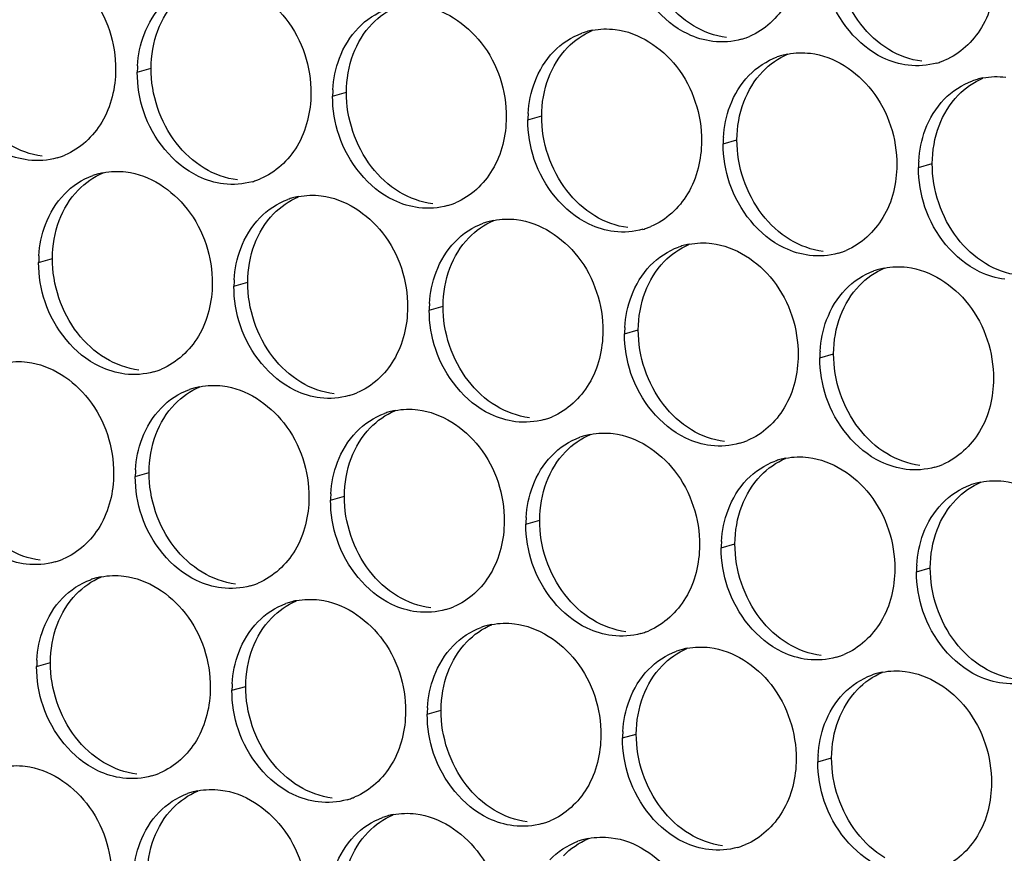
# Paper-space layout '45651_1_3' of a CAD drawing. Header units: millimetres. Extents: x -231 to 594, y 0 to 420.
# Tile 216 of 247: x 129.93 to 137.59, y 260.38 to 266.87. Entities that reach past the tile are written whole.
import ezdxf

# ---------------------------------------------------------------- set-up
doc = ezdxf.new("R2010")
doc.units = ezdxf.units.MM
doc.header["$LTSCALE"] = 32.67
doc.layers.add('02___PRT_ALL_AXES', color=7, linetype='CONTINUOUS')

psp = doc.layouts.new('45651_1_3')

# ---------------------------------------------------------------- linework, layer by layer
at = {"layer": '02___PRT_ALL_AXES', "color": 7, "linetype": 'CONTINUOUS'}
for p, q in [((130.848, 266.4617), (130.9552, 266.4923)), ((132.3675, 266.2762), (132.4747, 266.3069)), ((133.8871, 266.0907), (133.9943, 266.1214)), ((135.4067, 265.9052), (135.5139, 265.9359)), ((136.9263, 265.7197), (137.0335, 265.7504)), ((130.0804, 264.9819), (130.1876, 265.0126)), ((131.6, 264.7965), (131.7072, 264.8271)), ((133.1196, 264.611), (133.2268, 264.6417)), ((134.6392, 264.4255), (134.7463, 264.4562)), ((136.1587, 264.24), (136.2659, 264.2707)), ((130.8324, 263.3168), (130.9396, 263.3474)), ((132.352, 263.1313), (132.4592, 263.162)), ((133.8716, 262.9458), (133.9788, 262.9765)), ((135.3912, 262.7603), (135.4984, 262.791)), ((136.9108, 262.5749), (137.018, 262.6055)), ((130.0649, 261.8371), (130.1721, 261.8677)), ((131.5844, 261.6516), (131.6916, 261.6823)), ((133.104, 261.4661), (133.2112, 261.4968)), ((134.6236, 261.2806), (134.7308, 261.3113)), ((136.1432, 261.0951), (136.2504, 261.1258))]:
    psp.add_line(p, q, dxfattribs=at)
at = {"layer": '02___PRT_ALL_AXES', "color": 3, "linetype": 'CONTINUOUS'}
for centre, radius, start, end in [((134.4925, 266.2517), 0.5467, 105.94061, 109.76751), ((134.494, 266.2467), 0.5519, 100.97724, 105.93831), ((135.4, 267.2445), 0.5467, 285.94061, 289.76751), ((135.3995, 267.2459), 0.5481, 289.77289, 292.73686), ((136.0135, 266.0612), 0.5519, 100.97724, 105.93831), ((136.0121, 266.0662), 0.5467, 105.94061, 109.76751), ((136.9196, 267.0591), 0.5467, 285.94061, 289.76751), ((136.9191, 267.0604), 0.5481, 289.77289, 292.73686), ((131.7398, 266.4572), 0.8918, 176.51802, 179.71686), ((137.5317, 265.8807), 0.5467, 105.94061, 109.76751), ((137.5331, 265.8757), 0.5519, 100.97724, 105.93831), ((133.2594, 266.2718), 0.8918, 176.51802, 179.71686), ((134.779, 266.0863), 0.8918, 176.51802, 179.71686), ((136.2985, 265.9008), 0.8918, 176.51802, 179.71686), ((130.0737, 266.3213), 0.5467, 285.94061, 289.76751), ((130.0732, 266.3226), 0.5481, 289.77289, 292.73686), ((137.8181, 265.7153), 0.8918, 176.51802, 179.71686), ((130.6858, 265.1429), 0.5467, 105.94061, 109.76751), ((130.6872, 265.1379), 0.5519, 100.97724, 105.93831), ((131.5933, 266.1358), 0.5467, 285.94061, 289.76751), ((131.5928, 266.1371), 0.5481, 289.77289, 292.73686), ((132.2054, 264.9575), 0.5467, 105.94061, 109.76751), ((132.2068, 264.9524), 0.5519, 100.97724, 105.93831), ((133.1129, 265.9503), 0.5467, 285.94061, 289.76751), ((133.1124, 265.9516), 0.5481, 289.77289, 292.73686), ((133.7264, 264.767), 0.5519, 100.97724, 105.93831), ((133.725, 264.772), 0.5467, 105.94061, 109.76751), ((134.6325, 265.7648), 0.5467, 285.94061, 289.76751), ((134.6319, 265.7662), 0.5481, 289.77289, 292.73686), ((135.2446, 264.5865), 0.5467, 105.94061, 109.76751), ((135.246, 264.5815), 0.5519, 100.97724, 105.93831), ((136.1515, 265.5807), 0.5481, 289.77289, 292.73686), ((130.9722, 264.9775), 0.8918, 176.51802, 179.71686), ((136.152, 265.5794), 0.5467, 285.94061, 289.76751), ((136.7641, 264.401), 0.5467, 105.94061, 109.76751), ((136.7656, 264.396), 0.5519, 100.97724, 105.93831), ((132.4918, 264.7921), 0.8918, 176.51802, 179.71686), ((134.0114, 264.6066), 0.8918, 176.51802, 179.71686), ((135.531, 264.4211), 0.8918, 176.51802, 179.71686), ((137.0506, 264.2356), 0.8918, 176.51802, 179.71686), ((130.8252, 264.6574), 0.5481, 289.77289, 292.73686), ((130.8257, 264.6561), 0.5467, 285.94061, 289.76751), ((131.4378, 263.4778), 0.5467, 105.94061, 109.76751), ((131.4392, 263.4727), 0.5519, 100.97724, 105.93831), ((132.3453, 264.4706), 0.5467, 285.94061, 289.76751), ((132.3448, 264.4719), 0.5481, 289.77289, 292.73686), ((132.9574, 263.2923), 0.5467, 105.94061, 109.76751), ((132.9588, 263.2872), 0.5519, 100.97724, 105.93831), ((133.8649, 264.2851), 0.5467, 285.94061, 289.76751), ((133.8644, 264.2865), 0.5481, 289.77289, 292.73686), ((134.477, 263.1068), 0.5467, 105.94061, 109.76751), ((134.4784, 263.1018), 0.5519, 100.97724, 105.93831), ((135.3845, 264.0997), 0.5467, 285.94061, 289.76751), ((135.384, 264.101), 0.5481, 289.77289, 292.73686), ((135.9966, 262.9213), 0.5467, 105.94061, 109.76751), ((135.998, 262.9163), 0.5519, 100.97724, 105.93831), ((136.9041, 263.9142), 0.5467, 285.94061, 289.76751), ((136.9035, 263.9155), 0.5481, 289.77289, 292.73686), ((131.7242, 263.3124), 0.8918, 176.51802, 179.71686), ((137.5162, 262.7358), 0.5467, 105.94061, 109.76751), ((137.5176, 262.7308), 0.5519, 100.97724, 105.93831), ((133.2438, 263.1269), 0.8918, 176.51802, 179.71686), ((134.7634, 262.9414), 0.8918, 176.51802, 179.71686), ((136.283, 262.7559), 0.8918, 176.51802, 179.71686), ((130.0582, 263.1764), 0.5467, 285.94061, 289.76751), ((130.0576, 263.1777), 0.5481, 289.77289, 292.73686), ((137.8026, 262.5704), 0.8918, 176.51802, 179.71686), ((130.6703, 261.998), 0.5467, 105.94061, 109.76751), ((130.6717, 261.993), 0.5519, 100.97724, 105.93831), ((131.5778, 262.9909), 0.5467, 285.94061, 289.76751), ((131.5772, 262.9922), 0.5481, 289.77289, 292.73686), ((132.1898, 261.8126), 0.5467, 105.94061, 109.76751), ((132.1913, 261.8075), 0.5519, 100.97724, 105.93831), ((133.0973, 262.8054), 0.5467, 285.94061, 289.76751), ((133.0968, 262.8067), 0.5481, 289.77289, 292.73686), ((133.7108, 261.6221), 0.5519, 100.97724, 105.93831), ((133.7094, 261.6271), 0.5467, 105.94061, 109.76751), ((134.6169, 262.62), 0.5467, 285.94061, 289.76751), ((134.6164, 262.6213), 0.5481, 289.77289, 292.73686), ((135.229, 261.4416), 0.5467, 105.94061, 109.76751), ((135.2304, 261.4366), 0.5519, 100.97724, 105.93831), ((136.136, 262.4358), 0.5481, 289.77289, 292.73686), ((130.9567, 261.8326), 0.8918, 176.51802, 179.71686), ((136.1365, 262.4345), 0.5467, 285.94061, 289.76751), ((136.7486, 261.2561), 0.5467, 105.94061, 109.76751), ((136.75, 261.2511), 0.5519, 100.97724, 105.93831), ((132.4763, 261.6472), 0.8918, 176.51802, 179.71686), ((133.9958, 261.4617), 0.8918, 176.51802, 179.71686), ((135.5154, 261.2762), 0.8918, 176.51802, 179.71686), ((137.035, 261.0907), 0.8918, 176.51802, 179.71686), ((130.8102, 261.5112), 0.5467, 285.94061, 289.76751), ((130.8097, 261.5125), 0.5481, 289.77289, 292.73686), ((131.4223, 260.3329), 0.5467, 105.94061, 109.76751), ((131.4237, 260.3278), 0.5519, 100.97724, 105.93831), ((132.3298, 261.3257), 0.5467, 285.94061, 289.76751), ((132.3292, 261.327), 0.5481, 289.77289, 292.73686), ((132.9419, 260.1474), 0.5467, 105.94061, 109.76751), ((132.9433, 260.1424), 0.5519, 100.97724, 105.93831), ((133.8488, 261.1416), 0.5481, 289.77289, 292.73686), ((133.8494, 261.1402), 0.5467, 285.94061, 289.76751), ((134.4615, 259.9619), 0.5467, 105.94061, 109.76751), ((134.4629, 259.9569), 0.5519, 100.97724, 105.93831), ((135.3689, 260.9548), 0.5467, 285.94061, 289.76751), ((135.3684, 260.9561), 0.5481, 289.77289, 292.73686)]:
    psp.add_arc(centre, radius, start, end, dxfattribs=at)
for points, knots in [([(136.0054, 267.4055), (136.0047, 267.2642), (135.9418, 266.988), (135.7292, 266.7897), (135.6114, 266.7403)], [0, 0, 0, 0, 0.525086, 1, 1, 1, 1]), ([(130.0076, 267.3509), (130.1919, 267.3284), (130.5553, 267.0873), (130.6801, 266.6863), (130.6791, 266.4823)], [0, 0, 0, 0, 0.476473, 1, 1, 1, 1]), ([(135.3262, 266.7017), (135.2586, 266.71), (134.9782, 266.7938), (134.7746, 267.0549), (134.7046, 267.2633)], [0, 0, 0, 0, 0.236458, 1, 1, 1, 1]), ([(137.525, 267.2201), (137.5243, 267.0788), (137.4613, 266.8026), (137.2488, 266.6042), (137.1309, 266.5549)], [0, 0, 0, 0, 0.525086, 1, 1, 1, 1]), ([(131.5272, 267.1654), (131.7115, 267.1429), (132.0749, 266.9018), (132.1997, 266.5008), (132.1987, 266.2968)], [0, 0, 0, 0, 0.476473, 1, 1, 1, 1]), ([(136.8458, 266.5163), (136.7782, 266.5245), (136.4978, 266.6084), (136.2942, 266.8694), (136.2242, 267.0778)], [0, 0, 0, 0, 0.236458, 1, 1, 1, 1]), ([(133.0468, 266.98), (133.2311, 266.9575), (133.5945, 266.7164), (133.7193, 266.3153), (133.7183, 266.1113)], [0, 0, 0, 0, 0.476473, 1, 1, 1, 1]), ([(134.5664, 266.7945), (134.7507, 266.772), (135.1141, 266.5309), (135.2389, 266.1298), (135.2379, 265.9258)], [0, 0, 0, 0, 0.476473, 1, 1, 1, 1]), ([(136.086, 266.609), (136.2703, 266.5865), (136.6337, 266.3454), (136.7585, 265.9444), (136.7575, 265.7404)], [0, 0, 0, 0, 0.476473, 1, 1, 1, 1]), ([(130.6791, 266.4823), (130.6784, 266.341), (130.6154, 266.0648), (130.4029, 265.8664), (130.285, 265.8171)], [0, 0, 0, 0, 0.525086, 1, 1, 1, 1]), ([(129.9999, 265.7785), (129.9323, 265.7867), (129.6519, 265.8706), (129.4483, 266.1316), (129.3783, 266.34)], [0, 0, 0, 0, 0.236458, 1, 1, 1, 1]), ([(132.1987, 266.2968), (132.198, 266.1555), (132.135, 265.8793), (131.9225, 265.681), (131.8046, 265.6316)], [0, 0, 0, 0, 0.525086, 1, 1, 1, 1]), ([(131.5194, 265.593), (131.4519, 265.6012), (131.1715, 265.6851), (130.9678, 265.9461), (130.8979, 266.1545)], [0, 0, 0, 0, 0.236458, 1, 1, 1, 1]), ([(133.7183, 266.1113), (133.7176, 265.97), (133.6546, 265.6938), (133.4421, 265.4955), (133.3242, 265.4461)], [0, 0, 0, 0, 0.525086, 1, 1, 1, 1]), ([(133.039, 265.4075), (132.9715, 265.4158), (132.6911, 265.4996), (132.4874, 265.7606), (132.4175, 265.969)], [0, 0, 0, 0, 0.236458, 1, 1, 1, 1]), ([(135.2379, 265.9258), (135.2372, 265.7845), (135.1742, 265.5083), (134.9617, 265.31), (134.8438, 265.2606)], [0, 0, 0, 0, 0.525086, 1, 1, 1, 1]), ([(134.5586, 265.222), (134.491, 265.2303), (134.2107, 265.3141), (134.007, 265.5752), (133.9371, 265.7836)], [0, 0, 0, 0, 0.236458, 1, 1, 1, 1]), ([(130.7597, 265.6857), (130.944, 265.6632), (131.3073, 265.4221), (131.4321, 265.0211), (131.4311, 264.8171)], [0, 0, 0, 0, 0.476473, 1, 1, 1, 1]), ([(136.7575, 265.7404), (136.7568, 265.5991), (136.6938, 265.3228), (136.4812, 265.1245), (136.3634, 265.0751)], [0, 0, 0, 0, 0.525086, 1, 1, 1, 1]), ([(136.0782, 265.0366), (136.0106, 265.0448), (135.7302, 265.1287), (135.5266, 265.3897), (135.4566, 265.5981)], [0, 0, 0, 0, 0.236458, 1, 1, 1, 1]), ([(132.2792, 265.5003), (132.4635, 265.4778), (132.8269, 265.2367), (132.9517, 264.8356), (132.9507, 264.6316)], [0, 0, 0, 0, 0.476473, 1, 1, 1, 1]), ([(137.5978, 264.8511), (137.5302, 264.8593), (137.2498, 264.9432), (137.0462, 265.2042), (136.9762, 265.4126)], [0, 0, 0, 0, 0.236458, 1, 1, 1, 1]), ([(133.7988, 265.3148), (133.9831, 265.2923), (134.3465, 265.0512), (134.4713, 264.6501), (134.4703, 264.4461)], [0, 0, 0, 0, 0.476473, 1, 1, 1, 1]), ([(135.3184, 265.1293), (135.5027, 265.1068), (135.8661, 264.8657), (135.9909, 264.4646), (135.9899, 264.2606)], [0, 0, 0, 0, 0.476473, 1, 1, 1, 1]), ([(136.838, 264.9438), (137.0223, 264.9213), (137.3857, 264.6802), (137.5105, 264.2792), (137.5095, 264.0752)], [0, 0, 0, 0, 0.476473, 1, 1, 1, 1]), ([(131.4311, 264.8171), (131.4304, 264.6758), (131.3675, 264.3996), (131.1549, 264.2013), (131.0371, 264.1519)], [0, 0, 0, 0, 0.525086, 1, 1, 1, 1]), ([(130.7519, 264.1133), (130.6843, 264.1215), (130.4039, 264.2054), (130.2003, 264.4664), (130.1303, 264.6748)], [0, 0, 0, 0, 0.236458, 1, 1, 1, 1]), ([(132.9507, 264.6316), (132.95, 264.4903), (132.887, 264.2141), (132.6745, 264.0158), (132.5566, 263.9664)], [0, 0, 0, 0, 0.525086, 1, 1, 1, 1]), ([(132.2715, 263.9278), (132.2039, 263.9361), (131.9235, 264.0199), (131.7199, 264.2809), (131.6499, 264.4893)], [0, 0, 0, 0, 0.236458, 1, 1, 1, 1]), ([(134.4703, 264.4461), (134.4696, 264.3048), (134.4066, 264.0286), (134.1941, 263.8303), (134.0762, 263.7809)], [0, 0, 0, 0, 0.525086, 1, 1, 1, 1]), ([(133.7911, 263.7423), (133.7235, 263.7506), (133.4431, 263.8344), (133.2394, 264.0954), (133.1695, 264.3038)], [0, 0, 0, 0, 0.236458, 1, 1, 1, 1]), ([(135.9899, 264.2606), (135.9892, 264.1194), (135.9262, 263.8431), (135.7137, 263.6448), (135.5958, 263.5954)], [0, 0, 0, 0, 0.525086, 1, 1, 1, 1]), ([(129.9921, 264.206), (130.1764, 264.1835), (130.5398, 263.9424), (130.6646, 263.5414), (130.6636, 263.3374)], [0, 0, 0, 0, 0.476473, 1, 1, 1, 1]), ([(135.3106, 263.5569), (135.2431, 263.5651), (134.9627, 263.649), (134.759, 263.91), (134.6891, 264.1184)], [0, 0, 0, 0, 0.236458, 1, 1, 1, 1]), ([(137.5095, 264.0752), (137.5088, 263.9339), (137.4458, 263.6577), (137.2333, 263.4594), (137.1154, 263.41)], [0, 0, 0, 0, 0.525086, 1, 1, 1, 1]), ([(131.5117, 264.0206), (131.696, 263.9981), (132.0594, 263.757), (132.1842, 263.3559), (132.1832, 263.1519)], [0, 0, 0, 0, 0.476473, 1, 1, 1, 1]), ([(136.8302, 263.3714), (136.7626, 263.3796), (136.4823, 263.4635), (136.2786, 263.7245), (136.2087, 263.9329)], [0, 0, 0, 0, 0.236458, 1, 1, 1, 1]), ([(133.0313, 263.8351), (133.2156, 263.8126), (133.5789, 263.5715), (133.7038, 263.1704), (133.7027, 262.9664)], [0, 0, 0, 0, 0.476473, 1, 1, 1, 1]), ([(134.5508, 263.6496), (134.7351, 263.6271), (135.0985, 263.386), (135.2233, 262.9849), (135.2223, 262.7809)], [0, 0, 0, 0, 0.476473, 1, 1, 1, 1]), ([(136.0704, 263.4641), (136.2547, 263.4416), (136.6181, 263.2005), (136.7429, 262.7995), (136.7419, 262.5955)], [0, 0, 0, 0, 0.476473, 1, 1, 1, 1]), ([(130.6636, 263.3374), (130.6629, 263.1961), (130.5999, 262.9199), (130.3874, 262.7215), (130.2695, 262.6722)], [0, 0, 0, 0, 0.525086, 1, 1, 1, 1]), ([(137.59, 263.2786), (137.7743, 263.2561), (138.1377, 263.015), (138.2625, 262.614), (138.2615, 262.41)], [0, 0, 0, 0, 0.476473, 1, 1, 1, 1]), ([(129.9843, 262.6336), (129.9167, 262.6418), (129.6364, 262.7257), (129.4327, 262.9867), (129.3628, 263.1951)], [0, 0, 0, 0, 0.236458, 1, 1, 1, 1]), ([(132.1832, 263.1519), (132.1825, 263.0106), (132.1195, 262.7344), (131.9069, 262.5361), (131.7891, 262.4867)], [0, 0, 0, 0, 0.525086, 1, 1, 1, 1]), ([(131.5039, 262.4481), (131.4363, 262.4564), (131.156, 262.5402), (130.9523, 262.8012), (130.8823, 263.0096)], [0, 0, 0, 0, 0.236458, 1, 1, 1, 1]), ([(133.7027, 262.9664), (133.702, 262.8251), (133.6391, 262.5489), (133.4265, 262.3506), (133.3087, 262.3012)], [0, 0, 0, 0, 0.525086, 1, 1, 1, 1]), ([(133.0235, 262.2626), (132.9559, 262.2709), (132.6755, 262.3547), (132.4719, 262.6157), (132.4019, 262.8241)], [0, 0, 0, 0, 0.236458, 1, 1, 1, 1]), ([(135.2223, 262.7809), (135.2216, 262.6396), (135.1587, 262.3634), (134.9461, 262.1651), (134.8282, 262.1157)], [0, 0, 0, 0, 0.525086, 1, 1, 1, 1]), ([(134.5431, 262.0772), (134.4755, 262.0854), (134.1951, 262.1693), (133.9915, 262.4303), (133.9215, 262.6387)], [0, 0, 0, 0, 0.236458, 1, 1, 1, 1]), ([(136.7419, 262.5955), (136.7412, 262.4542), (136.6782, 262.178), (136.4657, 261.9796), (136.3478, 261.9303)], [0, 0, 0, 0, 0.525086, 1, 1, 1, 1]), ([(130.7441, 262.5408), (130.9284, 262.5183), (131.2918, 262.2772), (131.4166, 261.8762), (131.4156, 261.6722)], [0, 0, 0, 0, 0.476473, 1, 1, 1, 1]), ([(136.0627, 261.8917), (135.9951, 261.8999), (135.7147, 261.9838), (135.511, 262.2448), (135.4411, 262.4532)], [0, 0, 0, 0, 0.236458, 1, 1, 1, 1]), ([(132.2637, 262.3554), (132.448, 262.3329), (132.8114, 262.0918), (132.9362, 261.6907), (132.9352, 261.4867)], [0, 0, 0, 0, 0.476473, 1, 1, 1, 1]), ([(137.5822, 261.7062), (137.5147, 261.7144), (137.2343, 261.7983), (137.0306, 262.0593), (136.9607, 262.2677)], [0, 0, 0, 0, 0.236458, 1, 1, 1, 1]), ([(133.7833, 262.1699), (133.9676, 262.1474), (134.331, 261.9063), (134.4558, 261.5052), (134.4548, 261.3012)], [0, 0, 0, 0, 0.476473, 1, 1, 1, 1]), ([(135.3029, 261.9844), (135.4872, 261.9619), (135.8505, 261.7208), (135.9754, 261.3198), (135.9744, 261.1158)], [0, 0, 0, 0, 0.476473, 1, 1, 1, 1]), ([(136.8224, 261.7989), (137.0067, 261.7764), (137.3701, 261.5353), (137.4949, 261.1343), (137.4939, 260.9303)], [0, 0, 0, 0, 0.476473, 1, 1, 1, 1]), ([(131.4156, 261.6722), (131.4149, 261.5309), (131.3519, 261.2547), (131.1394, 261.0564), (131.0215, 261.007)], [0, 0, 0, 0, 0.525086, 1, 1, 1, 1]), ([(130.7363, 260.9684), (130.6688, 260.9766), (130.3884, 261.0605), (130.1847, 261.3215), (130.1148, 261.5299)], [0, 0, 0, 0, 0.236458, 1, 1, 1, 1]), ([(132.9352, 261.4867), (132.9345, 261.3454), (132.8715, 261.0692), (132.659, 260.8709), (132.5411, 260.8215)], [0, 0, 0, 0, 0.525086, 1, 1, 1, 1]), ([(132.2559, 260.7829), (132.1884, 260.7912), (131.908, 260.875), (131.7043, 261.136), (131.6344, 261.3444)], [0, 0, 0, 0, 0.236458, 1, 1, 1, 1]), ([(134.4548, 261.3012), (134.4541, 261.1599), (134.3911, 260.8837), (134.1786, 260.6854), (134.0607, 260.636)], [0, 0, 0, 0, 0.525086, 1, 1, 1, 1]), ([(133.7755, 260.5974), (133.7079, 260.6057), (133.4276, 260.6895), (133.2239, 260.9506), (133.1539, 261.159)], [0, 0, 0, 0, 0.236458, 1, 1, 1, 1]), ([(135.9744, 261.1158), (135.9737, 260.9745), (135.9107, 260.6983), (135.6981, 260.4999), (135.5803, 260.4505)], [0, 0, 0, 0, 0.525086, 1, 1, 1, 1]), ([(129.9765, 261.0611), (130.1608, 261.0386), (130.5242, 260.7975), (130.649, 260.3965), (130.648, 260.1925)], [0, 0, 0, 0, 0.476473, 1, 1, 1, 1]), ([(135.2951, 260.412), (135.2275, 260.4202), (134.9471, 260.5041), (134.7435, 260.7651), (134.6735, 260.9735)], [0, 0, 0, 0, 0.236458, 1, 1, 1, 1]), ([(131.4961, 260.8757), (131.6804, 260.8532), (132.0438, 260.6121), (132.1686, 260.211), (132.1676, 260.007)], [0, 0, 0, 0, 0.476473, 1, 1, 1, 1]), ([(137.4939, 260.9303), (137.4932, 260.789), (137.4303, 260.5128), (137.2177, 260.3145), (137.0999, 260.2651)], [0, 0, 0, 0, 0.525086, 1, 1, 1, 1]), ([(136.8147, 260.2265), (136.7471, 260.2347), (136.4667, 260.3186), (136.2631, 260.5796), (136.1931, 260.788)], [0, 0, 0, 0, 0.236458, 1, 1, 1, 1]), ([(133.0157, 260.6902), (133.2, 260.6677), (133.5634, 260.4266), (133.6882, 260.0255), (133.6872, 259.8215)], [0, 0, 0, 0, 0.476473, 1, 1, 1, 1]), ([(134.5353, 260.5047), (134.7196, 260.4822), (135.083, 260.2411), (135.2078, 259.8401), (135.2068, 259.6361)], [0, 0, 0, 0, 0.476473, 1, 1, 1, 1])]:
    psp.add_open_spline(points, degree=3, knots=knots, dxfattribs=at)
at = {"layer": '02___PRT_ALL_AXES', "color": 7, "linetype": 'CONTINUOUS'}
for points in [[(136.4765, 266.8355), (136.3517, 266.9969), (136.2805, 267.2116), (136.2815, 267.4156)], [(131.0081, 266.7869), (131.0409, 266.8741), (131.091, 266.9571), (131.1557, 267.0241)], [(135.1752, 266.8238), (135.0914, 266.8746), (135.0169, 266.9434), (134.957, 267.021)], [(132.6753, 266.8387), (132.7297, 266.895), (132.7966, 266.9418), (132.8688, 266.9721)], [(132.5276, 266.6015), (132.5605, 266.6886), (132.6106, 266.7717), (132.6753, 266.8387)], [(136.6948, 266.6383), (136.6109, 266.6891), (136.5365, 266.758), (136.4765, 266.8355)], [(130.9552, 266.4923), (130.9557, 266.5921), (130.9729, 266.6936), (131.0081, 266.7869)], [(134.1949, 266.6532), (134.2493, 266.7095), (134.3161, 266.7563), (134.3884, 266.7866)], [(135.4334, 266.7324), (135.3428, 266.7435), (135.2533, 266.7765), (135.1752, 266.8238)], [(134.0472, 266.416), (134.08, 266.5031), (134.1302, 266.5862), (134.1949, 266.6532)], [(136.953, 266.547), (136.8623, 266.558), (136.7729, 266.591), (136.6948, 266.6383)], [(132.4747, 266.3069), (132.4752, 266.4066), (132.4925, 266.5081), (132.5276, 266.6015)], [(135.7145, 266.4677), (135.7689, 266.5241), (135.8357, 266.5708), (135.908, 266.6011)], [(131.1502, 265.9122), (131.0254, 266.0736), (130.9542, 266.2883), (130.9552, 266.4923)], [(135.5668, 266.2305), (135.5996, 266.3177), (135.6498, 266.4007), (135.7145, 266.4677)], [(133.9943, 266.1214), (133.9948, 266.2211), (134.0121, 266.3226), (134.0472, 266.416)], [(137.2341, 266.2822), (137.2885, 266.3386), (137.3553, 266.3854), (137.4276, 266.4156)], [(132.6698, 265.7268), (132.545, 265.8881), (132.4737, 266.1029), (132.4747, 266.3069)], [(135.5139, 265.9359), (135.5144, 266.0357), (135.5317, 266.1371), (135.5668, 266.2305)], [(137.0864, 266.045), (137.1192, 266.1322), (137.1694, 266.2152), (137.2341, 266.2822)], [(134.1894, 265.5413), (134.0646, 265.7027), (133.9933, 265.9174), (133.9943, 266.1214)], [(137.0335, 265.7504), (137.034, 265.8502), (137.0512, 265.9517), (137.0864, 266.045)], [(135.709, 265.3558), (135.5842, 265.5172), (135.5129, 265.7319), (135.5139, 265.9359)], [(130.1071, 265.8092), (130.0164, 265.8202), (129.927, 265.8532), (129.8489, 265.9005)], [(131.3685, 265.7151), (131.2846, 265.7659), (131.2102, 265.8347), (131.1502, 265.9122)], [(131.6266, 265.6237), (131.536, 265.6347), (131.4466, 265.6678), (131.3685, 265.7151)], [(132.8881, 265.5296), (132.8042, 265.5804), (132.7298, 265.6492), (132.6698, 265.7268)], [(137.2286, 265.1703), (137.1037, 265.3317), (137.0325, 265.5464), (137.0335, 265.7504)], [(130.3882, 265.5444), (130.4426, 265.6008), (130.5094, 265.6476), (130.5817, 265.6778)], [(130.2405, 265.3072), (130.2733, 265.3944), (130.3235, 265.4774), (130.3882, 265.5444)], [(134.4077, 265.3441), (134.3238, 265.3949), (134.2494, 265.4637), (134.1894, 265.5413)], [(131.9077, 265.3589), (131.9622, 265.4153), (132.029, 265.4621), (132.1013, 265.4924)], [(133.1462, 265.4382), (133.0556, 265.4493), (132.9661, 265.4823), (132.8881, 265.5296)], [(130.1876, 265.0126), (130.1881, 265.1124), (130.2053, 265.2139), (130.2405, 265.3072)], [(131.7601, 265.1217), (131.7929, 265.2089), (131.843, 265.292), (131.9077, 265.3589)], [(133.4273, 265.1735), (133.4818, 265.2298), (133.5486, 265.2766), (133.6208, 265.3069)], [(134.6658, 265.2527), (134.5752, 265.2638), (134.4857, 265.2968), (134.4077, 265.3441)], [(135.9272, 265.1586), (135.8434, 265.2094), (135.769, 265.2783), (135.709, 265.3558)], [(133.2797, 264.9363), (133.3125, 265.0234), (133.3626, 265.1065), (133.4273, 265.1735)], [(136.1854, 265.0672), (136.0948, 265.0783), (136.0053, 265.1113), (135.9272, 265.1586)], [(137.4468, 264.9732), (137.363, 265.024), (137.2885, 265.0928), (137.2286, 265.1703)], [(131.7072, 264.8271), (131.7077, 264.9269), (131.7249, 265.0284), (131.7601, 265.1217)], [(134.9469, 264.988), (135.0013, 265.0444), (135.0682, 265.0911), (135.1404, 265.1214)], [(130.3827, 264.4325), (130.2578, 264.5939), (130.1866, 264.8086), (130.1876, 265.0126)], [(133.2268, 264.6417), (133.2273, 264.7414), (133.2445, 264.8429), (133.2797, 264.9363)], [(134.7992, 264.7508), (134.8321, 264.838), (134.8822, 264.921), (134.9469, 264.988)], [(136.4665, 264.8025), (136.5209, 264.8589), (136.5878, 264.9056), (136.66, 264.9359)], [(137.705, 264.8818), (137.6144, 264.8928), (137.5249, 264.9259), (137.4468, 264.9732)], [(131.9022, 264.2471), (131.7774, 264.4084), (131.7062, 264.6231), (131.7072, 264.8271)], [(136.3188, 264.5653), (136.3516, 264.6525), (136.4018, 264.7355), (136.4665, 264.8025)], [(134.7463, 264.4562), (134.7468, 264.556), (134.7641, 264.6574), (134.7992, 264.7508)], [(133.4218, 264.0616), (133.297, 264.223), (133.2258, 264.4377), (133.2268, 264.6417)], [(136.2659, 264.2707), (136.2664, 264.3705), (136.2837, 264.4719), (136.3188, 264.5653)], [(130.6009, 264.2354), (130.5171, 264.2862), (130.4426, 264.355), (130.3827, 264.4325)], [(134.9414, 263.8761), (134.8166, 264.0375), (134.7453, 264.2522), (134.7463, 264.4562)], [(130.8591, 264.144), (130.7685, 264.155), (130.679, 264.1881), (130.6009, 264.2354)], [(132.1205, 264.0499), (132.0367, 264.1007), (131.9622, 264.1695), (131.9022, 264.2471)], [(136.461, 263.6906), (136.3362, 263.852), (136.2649, 264.0667), (136.2659, 264.2707)], [(131.1402, 263.8792), (131.1946, 263.9356), (131.2614, 263.9824), (131.3337, 264.0127)], [(132.3787, 263.9585), (132.2881, 263.9696), (132.1986, 264.0026), (132.1205, 264.0499)], [(133.6401, 263.8644), (133.5562, 263.9152), (133.4818, 263.984), (133.4218, 264.0616)], [(130.9925, 263.642), (131.0253, 263.7292), (131.0755, 263.8122), (131.1402, 263.8792)], [(133.8983, 263.773), (133.8076, 263.7841), (133.7182, 263.8171), (133.6401, 263.8644)], [(135.1597, 263.6789), (135.0758, 263.7297), (135.0014, 263.7986), (134.9414, 263.8761)], [(132.6598, 263.6938), (132.7142, 263.7501), (132.781, 263.7969), (132.8533, 263.8272)], [(132.5121, 263.4566), (132.5449, 263.5437), (132.5951, 263.6268), (132.6598, 263.6938)], [(130.9396, 263.3474), (130.9401, 263.4472), (130.9574, 263.5487), (130.9925, 263.642)], [(134.1793, 263.5083), (134.2338, 263.5646), (134.3006, 263.6114), (134.3729, 263.6417)], [(135.4178, 263.5875), (135.3272, 263.5986), (135.2378, 263.6316), (135.1597, 263.6789)], [(136.6793, 263.4935), (136.5954, 263.5443), (136.521, 263.6131), (136.461, 263.6906)], [(134.0317, 263.2711), (134.0645, 263.3583), (134.1146, 263.4413), (134.1793, 263.5083)], [(136.9374, 263.4021), (136.8468, 263.4131), (136.7573, 263.4462), (136.6793, 263.4935)], [(132.4592, 263.162), (132.4597, 263.2617), (132.4769, 263.3632), (132.5121, 263.4566)], [(135.6989, 263.3228), (135.7534, 263.3792), (135.8202, 263.4259), (135.8925, 263.4562)], [(131.1347, 262.7674), (131.0099, 262.9287), (130.9386, 263.1434), (130.9396, 263.3474)], [(135.5513, 263.0856), (135.5841, 263.1728), (135.6342, 263.2558), (135.6989, 263.3228)], [(133.9788, 262.9765), (133.9793, 263.0763), (133.9965, 263.1777), (134.0317, 263.2711)], [(137.2185, 263.1373), (137.2729, 263.1937), (137.3398, 263.2405), (137.412, 263.2707)], [(132.6543, 262.5819), (132.5295, 262.7432), (132.4582, 262.958), (132.4592, 263.162)], [(135.4984, 262.791), (135.4989, 262.8908), (135.5161, 262.9922), (135.5513, 263.0856)], [(137.0709, 262.9001), (137.1037, 262.9873), (137.1538, 263.0703), (137.2185, 263.1373)], [(134.1738, 262.3964), (134.049, 262.5578), (133.9778, 262.7725), (133.9788, 262.9765)], [(137.018, 262.6055), (137.0184, 262.7053), (137.0357, 262.8068), (137.0709, 262.9001)], [(135.6934, 262.2109), (135.5686, 262.3723), (135.4974, 262.587), (135.4984, 262.791)], [(130.0915, 262.6643), (130.0009, 262.6753), (129.9114, 262.7084), (129.8334, 262.7557)], [(131.3529, 262.5702), (131.2691, 262.621), (131.1947, 262.6898), (131.1347, 262.7674)], [(131.6111, 262.4788), (131.5205, 262.4898), (131.431, 262.5229), (131.3529, 262.5702)], [(132.8725, 262.3847), (132.7887, 262.4355), (132.7143, 262.5043), (132.6543, 262.5819)], [(137.213, 262.0254), (137.0882, 262.1868), (137.0169, 262.4015), (137.018, 262.6055)], [(130.3726, 262.3995), (130.427, 262.4559), (130.4939, 262.5027), (130.5661, 262.5329)], [(130.225, 262.1623), (130.2578, 262.2495), (130.3079, 262.3325), (130.3726, 262.3995)], [(134.3921, 262.1992), (134.3083, 262.25), (134.2338, 262.3188), (134.1738, 262.3964)], [(131.8922, 262.2141), (131.9466, 262.2704), (132.0135, 262.3172), (132.0857, 262.3475)], [(133.1307, 262.2933), (133.0401, 262.3044), (132.9506, 262.3374), (132.8725, 262.3847)], [(130.1721, 261.8677), (130.1725, 261.9675), (130.1898, 262.069), (130.225, 262.1623)], [(131.7445, 261.9769), (131.7773, 262.064), (131.8275, 262.1471), (131.8922, 262.2141)], [(133.4118, 262.0286), (133.4662, 262.0849), (133.533, 262.1317), (133.6053, 262.162)], [(134.6503, 262.1078), (134.5597, 262.1189), (134.4702, 262.1519), (134.3921, 262.1992)], [(135.9117, 262.0137), (135.8278, 262.0646), (135.7534, 262.1334), (135.6934, 262.2109)], [(133.2641, 261.7914), (133.2969, 261.8785), (133.3471, 261.9616), (133.4118, 262.0286)], [(136.1699, 261.9224), (136.0792, 261.9334), (135.9898, 261.9664), (135.9117, 262.0137)], [(137.4313, 261.8283), (137.3474, 261.8791), (137.273, 261.9479), (137.213, 262.0254)], [(131.6916, 261.6823), (131.6921, 261.782), (131.7094, 261.8835), (131.7445, 261.9769)], [(134.9314, 261.8431), (134.9858, 261.8995), (135.0526, 261.9462), (135.1249, 261.9765)], [(130.3671, 261.2876), (130.2423, 261.449), (130.171, 261.6637), (130.1721, 261.8677)], [(133.2112, 261.4968), (133.2117, 261.5966), (133.229, 261.698), (133.2641, 261.7914)], [(134.7837, 261.6059), (134.8165, 261.6931), (134.8667, 261.7761), (134.9314, 261.8431)], [(136.4509, 261.6576), (136.5054, 261.714), (136.5722, 261.7608), (136.6445, 261.791)], [(137.6894, 261.7369), (137.5988, 261.7479), (137.5094, 261.781), (137.4313, 261.8283)], [(131.8867, 261.1022), (131.7619, 261.2635), (131.6906, 261.4783), (131.6916, 261.6823)], [(136.3033, 261.4204), (136.3361, 261.5076), (136.3862, 261.5906), (136.4509, 261.6576)], [(134.7308, 261.3113), (134.7313, 261.4111), (134.7486, 261.5125), (134.7837, 261.6059)], [(133.4063, 260.9167), (133.2815, 261.0781), (133.2102, 261.2928), (133.2112, 261.4968)], [(136.2504, 261.1258), (136.2509, 261.2256), (136.2681, 261.3271), (136.3033, 261.4204)], [(130.5854, 261.0905), (130.5015, 261.1413), (130.4271, 261.2101), (130.3671, 261.2876)], [(134.9259, 260.7312), (134.8011, 260.8926), (134.7298, 261.1073), (134.7308, 261.3113)], [(130.8435, 260.9991), (130.7529, 261.0101), (130.6635, 261.0432), (130.5854, 261.0905)], [(132.105, 260.905), (132.0211, 260.9558), (131.9467, 261.0246), (131.8867, 261.1022)], [(136.4455, 260.5457), (136.3206, 260.7071), (136.2494, 260.9218), (136.2504, 261.1258)], [(131.1246, 260.7344), (131.1791, 260.7907), (131.2459, 260.8375), (131.3182, 260.8678)], [(132.3631, 260.8136), (132.2725, 260.8247), (132.183, 260.8577), (132.105, 260.905)], [(133.6245, 260.7195), (133.5407, 260.7703), (133.4663, 260.8391), (133.4063, 260.9167)], [(130.977, 260.4972), (131.0098, 260.5843), (131.0599, 260.6674), (131.1246, 260.7344)], [(133.8827, 260.6281), (133.7921, 260.6392), (133.7026, 260.6722), (133.6245, 260.7195)], [(135.1441, 260.534), (135.0603, 260.5848), (134.9859, 260.6537), (134.9259, 260.7312)], [(132.6442, 260.5489), (132.6986, 260.6052), (132.7655, 260.652), (132.8377, 260.6823)], [(130.9241, 260.2026), (130.9246, 260.3023), (130.9418, 260.4038), (130.977, 260.4972)], [(132.4966, 260.3117), (132.5294, 260.3988), (132.5795, 260.4819), (132.6442, 260.5489)], [(134.1638, 260.3634), (134.2182, 260.4198), (134.2851, 260.4665), (134.3573, 260.4968)], [(135.4023, 260.4426), (135.3117, 260.4537), (135.2222, 260.4867), (135.1441, 260.534)], [(136.6637, 260.3486), (136.5799, 260.3994), (136.5054, 260.4682), (136.4455, 260.5457)]]:
    psp.add_open_spline(points, degree=3, dxfattribs=at)
at = {"layer": '02___PRT_ALL_AXES', "color": 3, "linetype": 'CONTINUOUS'}
for points in [[(130.9009, 266.7563), (130.9337, 266.8434), (130.9838, 266.9265), (131.0485, 266.9935)], [(132.5681, 266.808), (132.6289, 266.871), (132.7056, 266.922), (132.7881, 266.9517)], [(130.8496, 266.5114), (130.8547, 266.5946), (130.8715, 266.6782), (130.9009, 266.7563)], [(132.4204, 266.5708), (132.4533, 266.6579), (132.5034, 266.741), (132.5681, 266.808)], [(134.0877, 266.6225), (134.1485, 266.6855), (134.2252, 266.7366), (134.3076, 266.7662)], [(134.3889, 266.7885), (134.447, 266.7998), (134.5076, 266.8017), (134.5664, 266.7945)], [(135.5502, 266.7189), (135.4782, 266.6983), (135.4005, 266.6927), (135.3262, 266.7017)], [(133.94, 266.3853), (133.9728, 266.4725), (134.023, 266.5555), (134.0877, 266.6225)], [(135.9084, 266.603), (135.9666, 266.6143), (136.0272, 266.6162), (136.086, 266.609)], [(132.3692, 266.3259), (132.3742, 266.4092), (132.3911, 266.4927), (132.4204, 266.5708)], [(135.6073, 266.437), (135.6681, 266.5), (135.7448, 266.5511), (135.8272, 266.5807)], [(137.0698, 266.5334), (136.9978, 266.5128), (136.9201, 266.5072), (136.8458, 266.5163)], [(130.8979, 266.1545), (130.8649, 266.2528), (130.8475, 266.3579), (130.848, 266.4617)], [(133.8888, 266.1405), (133.8938, 266.2237), (133.9107, 266.3073), (133.94, 266.3853)], [(135.4596, 266.1998), (135.4924, 266.287), (135.5426, 266.37), (135.6073, 266.437)], [(137.1269, 266.2515), (137.1877, 266.3145), (137.2644, 266.3656), (137.3468, 266.3952)], [(137.428, 266.4175), (137.4861, 266.4288), (137.5468, 266.4307), (137.6056, 266.4235)], [(132.4175, 265.969), (132.3845, 266.0674), (132.367, 266.1725), (132.3675, 266.2762)], [(136.9792, 266.0143), (137.012, 266.1015), (137.0622, 266.1846), (137.1269, 266.2515)], [(135.4084, 265.955), (135.4134, 266.0382), (135.4302, 266.1218), (135.4596, 266.1998)], [(133.9371, 265.7836), (133.904, 265.8819), (133.8866, 265.987), (133.8871, 266.0907)], [(136.9279, 265.7695), (136.933, 265.8527), (136.9498, 265.9363), (136.9792, 266.0143)], [(135.4566, 265.5981), (135.4236, 265.6964), (135.4062, 265.8015), (135.4067, 265.9052)], [(130.2239, 265.7956), (130.1519, 265.775), (130.0742, 265.7694), (129.9999, 265.7785)], [(130.5821, 265.6797), (130.6402, 265.691), (130.7009, 265.6929), (130.7597, 265.6857)], [(136.9762, 265.4126), (136.9432, 265.5109), (136.9258, 265.616), (136.9263, 265.7197)], [(130.281, 265.5137), (130.3418, 265.5767), (130.4185, 265.6278), (130.5009, 265.6574)], [(131.7434, 265.6101), (131.6714, 265.5895), (131.5938, 265.5839), (131.5194, 265.593)], [(130.1333, 265.2765), (130.1661, 265.3637), (130.2163, 265.4468), (130.281, 265.5137)], [(131.8005, 265.3283), (131.8614, 265.3913), (131.9381, 265.4423), (132.0205, 265.472)], [(132.1017, 265.4943), (132.1598, 265.5055), (132.2205, 265.5074), (132.2792, 265.5003)], [(133.263, 265.4246), (133.191, 265.4041), (133.1134, 265.3984), (133.039, 265.4075)], [(131.6529, 265.0911), (131.6857, 265.1782), (131.7358, 265.2613), (131.8005, 265.3283)], [(133.6213, 265.3088), (133.6794, 265.3201), (133.74, 265.322), (133.7988, 265.3148)], [(130.082, 265.0317), (130.0871, 265.1149), (130.1039, 265.1985), (130.1333, 265.2765)], [(133.3201, 265.1428), (133.381, 265.2058), (133.4577, 265.2569), (133.5401, 265.2865)], [(134.7826, 265.2392), (134.7106, 265.2186), (134.6329, 265.213), (134.5586, 265.222)], [(131.6016, 264.8462), (131.6067, 264.9295), (131.6235, 265.013), (131.6529, 265.0911)], [(133.1725, 264.9056), (133.2053, 264.9928), (133.2554, 265.0758), (133.3201, 265.1428)], [(134.8397, 264.9573), (134.9005, 265.0203), (134.9772, 265.0714), (135.0597, 265.101)], [(135.1409, 265.1233), (135.199, 265.1346), (135.2596, 265.1365), (135.3184, 265.1293)], [(136.3022, 265.0537), (136.2302, 265.0331), (136.1525, 265.0275), (136.0782, 265.0366)], [(130.1303, 264.6748), (130.0973, 264.7731), (130.0799, 264.8782), (130.0804, 264.9819)], [(134.692, 264.7201), (134.7249, 264.8073), (134.775, 264.8903), (134.8397, 264.9573)], [(136.6605, 264.9378), (136.7186, 264.9491), (136.7792, 264.951), (136.838, 264.9438)], [(133.1212, 264.6608), (133.1263, 264.744), (133.1431, 264.8276), (133.1725, 264.9056)], [(136.3593, 264.7718), (136.4201, 264.8348), (136.4968, 264.8859), (136.5792, 264.9155)], [(131.6499, 264.4893), (131.6169, 264.5877), (131.5995, 264.6927), (131.6, 264.7965)], [(136.2116, 264.5346), (136.2444, 264.6218), (136.2946, 264.7048), (136.3593, 264.7718)], [(134.6408, 264.4753), (134.6459, 264.5585), (134.6627, 264.6421), (134.692, 264.7201)], [(133.1695, 264.3038), (133.1365, 264.4022), (133.1191, 264.5073), (133.1196, 264.611)], [(136.1604, 264.2898), (136.1654, 264.373), (136.1823, 264.4566), (136.2116, 264.5346)], [(134.6891, 264.1184), (134.6561, 264.2167), (134.6386, 264.3218), (134.6392, 264.4255)], [(136.2087, 263.9329), (136.1757, 264.0312), (136.1582, 264.1363), (136.1587, 264.24)], [(129.8146, 264.2), (129.8727, 264.2113), (129.9333, 264.2132), (129.9921, 264.206)], [(130.9759, 264.1304), (130.9039, 264.1098), (130.8262, 264.1042), (130.7519, 264.1133)], [(131.3341, 264.0146), (131.3923, 264.0258), (131.4529, 264.0277), (131.5117, 264.0206)], [(131.033, 263.8486), (131.0938, 263.9116), (131.1705, 263.9626), (131.2529, 263.9922)], [(132.4955, 263.9449), (132.4235, 263.9244), (132.3458, 263.9187), (132.2715, 263.9278)], [(130.8853, 263.6114), (130.9181, 263.6985), (130.9683, 263.7816), (131.033, 263.8486)], [(132.5526, 263.6631), (132.6134, 263.7261), (132.6901, 263.7772), (132.7725, 263.8068)], [(132.8537, 263.8291), (132.9119, 263.8404), (132.9725, 263.8422), (133.0313, 263.8351)], [(134.0151, 263.7594), (133.943, 263.7389), (133.8654, 263.7333), (133.7911, 263.7423)], [(132.4049, 263.4259), (132.4377, 263.5131), (132.4879, 263.5961), (132.5526, 263.6631)], [(134.0721, 263.4776), (134.133, 263.5406), (134.2097, 263.5917), (134.2921, 263.6213)], [(134.3733, 263.6436), (134.4314, 263.6549), (134.4921, 263.6568), (134.5508, 263.6496)], [(130.8341, 263.3665), (130.8391, 263.4498), (130.8559, 263.5333), (130.8853, 263.6114)], [(135.5346, 263.574), (135.4626, 263.5534), (135.385, 263.5478), (135.3106, 263.5569)], [(133.9245, 263.2404), (133.9573, 263.3276), (134.0074, 263.4106), (134.0721, 263.4776)], [(135.8929, 263.4581), (135.951, 263.4694), (136.0117, 263.4713), (136.0704, 263.4641)], [(132.3536, 263.181), (132.3587, 263.2643), (132.3755, 263.3478), (132.4049, 263.4259)], [(135.5917, 263.2921), (135.6526, 263.3551), (135.7293, 263.4062), (135.8117, 263.4358)], [(137.0542, 263.3885), (136.9822, 263.3679), (136.9046, 263.3623), (136.8302, 263.3714)], [(130.8823, 263.0096), (130.8493, 263.1079), (130.8319, 263.213), (130.8324, 263.3168)], [(133.8732, 262.9956), (133.8783, 263.0788), (133.8951, 263.1624), (133.9245, 263.2404)], [(135.4441, 263.0549), (135.4769, 263.1421), (135.527, 263.2251), (135.5917, 263.2921)], [(137.1113, 263.1067), (137.1722, 263.1696), (137.2489, 263.2207), (137.3313, 263.2503)], [(137.4125, 263.2727), (137.4706, 263.2839), (137.5312, 263.2858), (137.59, 263.2786)], [(132.4019, 262.8241), (132.3689, 262.9225), (132.3515, 263.0276), (132.352, 263.1313)], [(136.9637, 262.8695), (136.9965, 262.9566), (137.0466, 263.0397), (137.1113, 263.1067)], [(135.3928, 262.8101), (135.3979, 262.8933), (135.4147, 262.9769), (135.4441, 263.0549)], [(133.9215, 262.6387), (133.8885, 262.737), (133.8711, 262.8421), (133.8716, 262.9458)], [(136.9124, 262.6246), (136.9175, 262.7078), (136.9343, 262.7914), (136.9637, 262.8695)], [(135.4411, 262.4532), (135.4081, 262.5515), (135.3907, 262.6566), (135.3912, 262.7603)], [(130.2083, 262.6507), (130.1363, 262.6301), (130.0587, 262.6245), (129.9843, 262.6336)], [(130.5666, 262.5349), (130.6247, 262.5461), (130.6853, 262.548), (130.7441, 262.5408)], [(136.9607, 262.2677), (136.9277, 262.366), (136.9102, 262.4711), (136.9108, 262.5749)], [(130.2654, 262.3689), (130.3263, 262.4318), (130.403, 262.4829), (130.4854, 262.5125)], [(131.7279, 262.4652), (131.6559, 262.4446), (131.5782, 262.439), (131.5039, 262.4481)], [(130.1178, 262.1317), (130.1506, 262.2188), (130.2007, 262.3019), (130.2654, 262.3689)], [(131.785, 262.1834), (131.8458, 262.2464), (131.9225, 262.2974), (132.0049, 262.3271)], [(132.0862, 262.3494), (132.1443, 262.3607), (132.2049, 262.3625), (132.2637, 262.3554)], [(133.2475, 262.2797), (133.1755, 262.2592), (133.0978, 262.2536), (133.0235, 262.2626)], [(131.6373, 261.9462), (131.6701, 262.0333), (131.7203, 262.1164), (131.785, 262.1834)], [(133.6057, 262.1639), (133.6639, 262.1752), (133.7245, 262.1771), (133.7833, 262.1699)], [(130.0665, 261.8868), (130.0716, 261.97), (130.0884, 262.0536), (130.1178, 262.1317)], [(133.3046, 261.9979), (133.3654, 262.0609), (133.4421, 262.112), (133.5245, 262.1416)], [(134.7671, 262.0943), (134.6951, 262.0737), (134.6174, 262.0681), (134.5431, 262.0772)], [(131.5861, 261.7013), (131.5911, 261.7846), (131.608, 261.8681), (131.6373, 261.9462)], [(133.1569, 261.7607), (133.1897, 261.8479), (133.2399, 261.9309), (133.3046, 261.9979)], [(134.8242, 261.8124), (134.885, 261.8754), (134.9617, 261.9265), (135.0441, 261.9561)], [(135.1253, 261.9784), (135.1835, 261.9897), (135.2441, 261.9916), (135.3029, 261.9844)], [(136.2867, 261.9088), (136.2147, 261.8882), (136.137, 261.8826), (136.0627, 261.8917)], [(130.1148, 261.5299), (130.0818, 261.6282), (130.0643, 261.7333), (130.0649, 261.8371)], [(134.6765, 261.5752), (134.7093, 261.6624), (134.7595, 261.7454), (134.8242, 261.8124)], [(136.6449, 261.7929), (136.703, 261.8042), (136.7637, 261.8061), (136.8224, 261.7989)], [(133.1057, 261.5159), (133.1107, 261.5991), (133.1275, 261.6827), (133.1569, 261.7607)], [(136.3438, 261.6269), (136.4046, 261.6899), (136.4813, 261.741), (136.5637, 261.7706)], [(137.8062, 261.7233), (137.7342, 261.7027), (137.6566, 261.6971), (137.5822, 261.7062)], [(131.6344, 261.3444), (131.6014, 261.4428), (131.5839, 261.5479), (131.5844, 261.6516)], [(136.1961, 261.3897), (136.2289, 261.4769), (136.2791, 261.56), (136.3438, 261.6269)], [(134.6252, 261.3304), (134.6303, 261.4136), (134.6471, 261.4972), (134.6765, 261.5752)], [(133.1539, 261.159), (133.1209, 261.2573), (133.1035, 261.3624), (133.104, 261.4661)], [(136.1448, 261.1449), (136.1499, 261.2281), (136.1667, 261.3117), (136.1961, 261.3897)], [(134.6735, 260.9735), (134.6405, 261.0718), (134.6231, 261.1769), (134.6236, 261.2806)], [(136.1931, 260.788), (136.1601, 260.8863), (136.1427, 260.9914), (136.1432, 261.0951)], [(129.799, 261.0551), (129.8571, 261.0664), (129.9178, 261.0683), (129.9765, 261.0611)], [(130.9603, 260.9855), (130.8883, 260.9649), (130.8107, 260.9593), (130.7363, 260.9684)], [(131.3186, 260.8697), (131.3767, 260.881), (131.4374, 260.8828), (131.4961, 260.8757)], [(131.0174, 260.7037), (131.0783, 260.7667), (131.155, 260.8177), (131.2374, 260.8474)], [(132.4799, 260.8), (132.4079, 260.7795), (132.3303, 260.7739), (132.2559, 260.7829)], [(130.8698, 260.4665), (130.9026, 260.5536), (130.9527, 260.6367), (131.0174, 260.7037)], [(132.537, 260.5182), (132.5979, 260.5812), (132.6746, 260.6323), (132.757, 260.6619)], [(132.8382, 260.6842), (132.8963, 260.6955), (132.9569, 260.6974), (133.0157, 260.6902)], [(133.9995, 260.6146), (133.9275, 260.594), (133.8498, 260.5884), (133.7755, 260.5974)], [(132.3894, 260.281), (132.4222, 260.3682), (132.4723, 260.4512), (132.537, 260.5182)], [(134.0566, 260.3327), (134.1174, 260.3957), (134.1941, 260.4468), (134.2766, 260.4764)], [(134.3578, 260.4987), (134.4159, 260.51), (134.4765, 260.5119), (134.5353, 260.5047)], [(130.8185, 260.2216), (130.8236, 260.3049), (130.8404, 260.3884), (130.8698, 260.4665)], [(135.5191, 260.4291), (135.4471, 260.4085), (135.3694, 260.4029), (135.2951, 260.412)]]:
    psp.add_open_spline(points, degree=3, dxfattribs=at)

doc.saveas('drawing.dxf')
